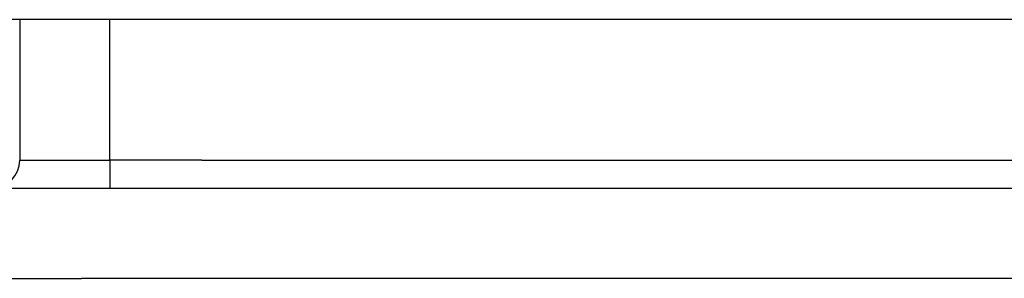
# Model space of a CAD drawing. Header units: inches. Extents: x 18 to 388, y 34 to 188.
# Tile 29 of 159: x 18.883 to 19.965, y 186.707 to 186.992. Entities that reach past the tile are written whole.
import ezdxf

# ---------------------------------------------------------------- set-up
doc = ezdxf.new("R2010")
doc.units = ezdxf.units.IN
doc.header["$MEASUREMENT"] = 0
doc.layers.add('Visible Edges(ANSI)', color=7, linetype='Continuous', lineweight=25)
doc.layers.add('Visible Tangent Edges(ANSI)', color=7, linetype='Continuous', lineweight=25)

msp = doc.modelspace()

# ---------------------------------------------------------------- linework, layer by layer
at = {"layer": 'Visible Edges(ANSI)'}
for p, q in [((89.8878, 186.9919), (18.2828, 186.9919)), ((18.8834, 186.9919), (18.8834, 186.8373)), ((89.9863, 186.8063), (18.1843, 186.8063))]:
    msp.add_line(p, q, dxfattribs=at)
msp.add_arc((18.8524, 186.8373), 0.031, 270, 0, dxfattribs=at)
at = {"layer": 'Visible Tangent Edges(ANSI)'}
for p, q in [((18.9824, 186.8373), (18.9824, 186.9919)), ((18.8834, 186.8373), (18.9824, 186.8373)), ((18.9824, 186.8373), (18.9824, 186.8063)), ((19.0834, 186.8373), (18.9824, 186.8373)), ((19.0834, 186.8373), (89.0871, 186.8373)), ((18.1843, 186.7073), (18.9514, 186.7073)), ((89.9863, 186.7073), (18.9514, 186.7073))]:
    msp.add_line(p, q, dxfattribs=at)

doc.saveas('drawing.dxf')
